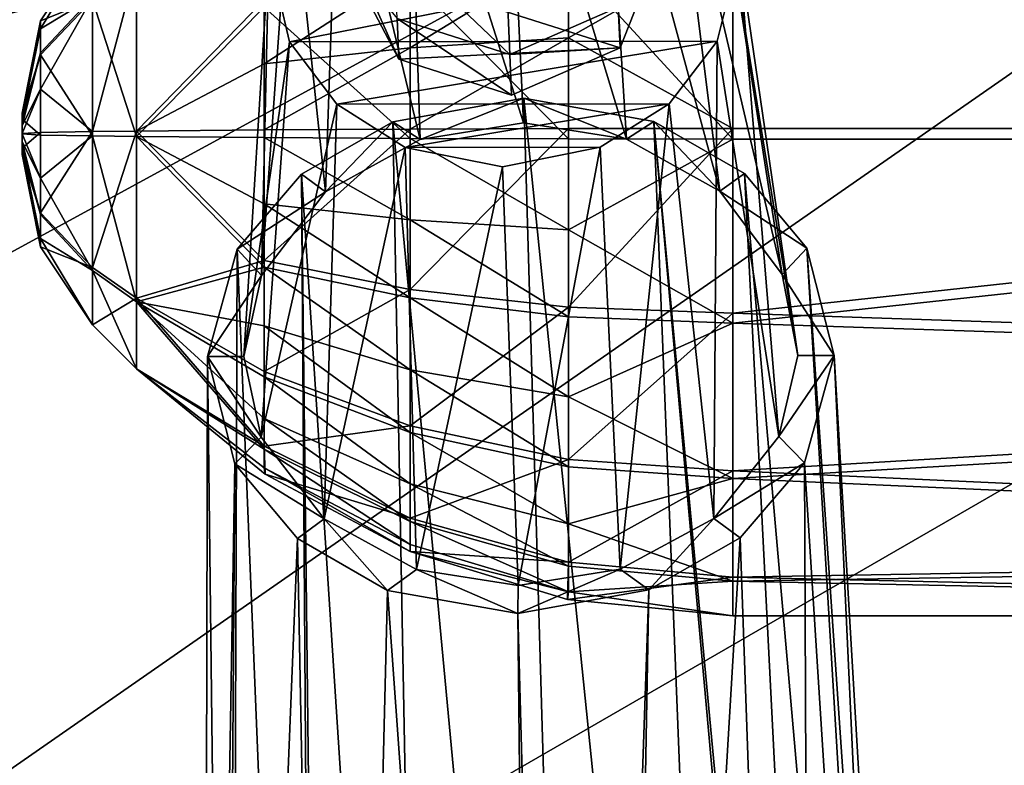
# Model space of a CAD drawing. Header units: metres. Extents: x -1004 to 0, y -808 to 0.
# Tile 23 of 124: x -835 to -794, y -174 to -143. Entities that reach past the tile are written whole.
import ezdxf

# ---------------------------------------------------------------- set-up
doc = ezdxf.new("R2010")
doc.units = ezdxf.units.M

msp = doc.modelspace()

# ---------------------------------------------------------------- linework, layer by layer
at = {"layer": 'top0123413'}
for points in [[(-994.037292, -794.032166, 90), (-994.037292, -10, 90), (-787.024658, -763.271118, 90)], [(-787.024658, -763.271118, 90), (-994.037292, -10, 90), (-533.424561, -638.481384, 90)], [(-994.037292, -10, 90), (-526.238708, -632.856445, 90), (-533.424561, -638.481384, 90)], [(-10, -10, 90), (-502.018646, -625.846375, 90), (-994.037292, -10, 90)], [(-502.018646, -625.846375, 90), (-510.034576, -626.560547, 90), (-994.037292, -10, 90)], [(-994.037292, -10, 90), (-510.034576, -626.560547, 90), (-518.256042, -628.853394, 90)], [(-518.256042, -628.853394, 90), (-526.238708, -632.856445, 90), (-994.037292, -10, 90)], [(-742.780518, -72.276802, 118.761467), (-792.152649, -69.16246, 118.815826), (-933.835571, -166.467499, 117.117363)], [(-933.835571, -166.467499, 117.117363), (-792.152649, -69.16246, 118.815826), (-930.932861, -128.084671, 117.787331)], [(-693.123474, -74.838211, 118.716751), (-742.780518, -72.276802, 118.761467), (-936.402649, -207.471207, 116.401634)], [(-936.402649, -207.471207, 116.401634), (-742.780518, -72.276802, 118.761467), (-933.835571, -166.467499, 117.117363)], [(-938.29071, -245.358398, 115.740311), (-646.118347, -76.727219, 118.683784), (-693.123474, -74.838211, 118.716751)], [(-938.29071, -245.358398, 115.740311), (-693.123474, -74.838211, 118.716751), (-936.402649, -207.471207, 116.401634)], [(-597.805054, -78.120209, 118.65947), (-646.118347, -76.727219, 118.683784), (-938.29071, -245.358398, 115.740311)], [(-939.738831, -283.879303, 115.067932), (-940.71405, -322.342346, 114.396553), (-597.805054, -78.120209, 118.65947)], [(-940.71405, -322.342346, 114.396553), (-513.875122, -606.131226, 109.443001), (-597.805054, -78.120209, 118.65947)], [(-939.738831, -283.879303, 115.067932), (-597.805054, -78.120209, 118.65947), (-938.29071, -245.358398, 115.740311)]]:
    msp.add_3dface(points, dxfattribs=at)
at = {"layer": 'top0123414'}
for points in [[(-918.452148, -133.331024, 2129.335449), (-901.793396, -155.042709, 2143.80835), (-502.018646, -55.05748, 2077.158447)], [(-901.793396, -155.042709, 2143.80835), (-820.791748, -194.333847, 2169.999756), (-502.018646, -55.05748, 2077.158447)], [(-502.018646, -55.05748, 2077.158447), (-820.791748, -194.333847, 2169.999756), (-502.018646, -194.333847, 2169.999756)], [(-502.018646, -57.672649, 2075.415039), (-898.363892, -158.604187, 2142.695801), (-914.9198, -137.676178, 2128.745361)], [(-820.791748, -195.279739, 2167.143799), (-898.363892, -158.604187, 2142.695801), (-502.018646, -57.672649, 2075.415039)], [(-502.018646, -195.279739, 2167.143799), (-820.791748, -195.279739, 2167.143799), (-502.018646, -57.672649, 2075.415039)], [(-901.793396, -155.042709, 2143.80835), (-882.831726, -172.402756, 2155.380371), (-820.791748, -194.333847, 2169.999756)], [(-820.791748, -195.279739, 2167.143799), (-879.806396, -175.047073, 2153.656738), (-898.363892, -158.604187, 2142.695801)], [(-882.831726, -172.402756, 2155.380371), (-872.716797, -179.259811, 2159.951416), (-820.791748, -194.333847, 2169.999756)]]:
    msp.add_3dface(points, dxfattribs=at)
at = {"layer": 'top0123415'}
for points in [[(-808.724548, -139.815399, 1746.451782), (-821.707153, -140.484756, 1746.393066), (-810.401672, -144.081909, 1744.521362)], [(-815.093689, -141.380844, 1731.151855), (-814.969543, -144.356766, 1740.032349), (-819.781982, -139.763992, 1731.548706)], [(-814.969543, -144.356766, 1740.032349), (-819.652527, -142.86673, 1740.807617), (-819.781982, -139.763992, 1731.548706)], [(-808.724548, -139.815399, 1746.451782), (-810.401672, -144.081909, 1744.521362), (-810.472107, -142.392761, 1740.849487)], [(-819.582092, -144.555878, 1744.479492), (-821.707153, -140.484756, 1746.393066), (-821.162415, -141.026489, 1741.683105)], [(-821.707153, -140.484756, 1746.393066), (-819.582092, -144.555878, 1744.479492), (-810.401672, -144.081909, 1744.521362)], [(-819.652527, -142.86673, 1740.807617), (-819.582092, -144.555878, 1744.479492), (-821.162415, -141.026489, 1741.683105)], [(-810.472107, -142.392761, 1740.849487), (-814.969543, -144.356766, 1740.032349), (-815.093689, -141.380844, 1731.151855)], [(-810.472107, -142.392761, 1740.849487), (-810.401672, -144.081909, 1744.521362), (-814.969543, -144.356766, 1740.032349)], [(-814.969543, -144.356766, 1740.032349), (-814.899048, -146.045898, 1743.704224), (-819.652527, -142.86673, 1740.807617)], [(-814.899048, -146.045898, 1743.704224), (-819.582092, -144.555878, 1744.479492), (-819.652527, -142.86673, 1740.807617)], [(-810.401672, -144.081909, 1744.521362), (-819.582092, -144.555878, 1744.479492), (-814.899048, -146.045898, 1743.704224)], [(-810.401672, -144.081909, 1744.521362), (-814.899048, -146.045898, 1743.704224), (-814.969543, -144.356766, 1740.032349)]]:
    msp.add_3dface(points, dxfattribs=at)
at = {"layer": 'top0123419'}
for points in [[(-815.154175, -131.288834, 1750.497559), (-819.203979, -132.093002, 1750.205444), (-814.40979, -147.189163, 1789.45459)], [(-811.115723, -132.080444, 1750.055908), (-815.154175, -131.288834, 1750.497559), (-810.134705, -147.873413, 1788.897217)], [(-815.154175, -131.288834, 1750.497559), (-814.40979, -147.189163, 1789.45459), (-810.134705, -147.873413, 1788.897217)], [(-819.203979, -132.093002, 1750.205444), (-822.070129, -133.896927, 1749.430542), (-818.700562, -147.886765, 1789.05542)], [(-819.203979, -132.093002, 1750.205444), (-818.700562, -147.886765, 1789.05542), (-814.40979, -147.189163, 1789.45459)], [(-808.277283, -133.873016, 1749.17688), (-811.115723, -132.080444, 1750.055908), (-806.265991, -150.026627, 1787.330322)], [(-811.115723, -132.080444, 1750.055908), (-810.134705, -147.873413, 1788.897217), (-806.265991, -150.026627, 1787.330322)], [(-822.070129, -133.896927, 1749.430542), (-824.06427, -136.489365, 1748.276245), (-822.617615, -150.051987, 1787.632446)], [(-822.070129, -133.896927, 1749.430542), (-822.617615, -150.051987, 1787.632446), (-818.700562, -147.886765, 1789.05542)], [(-806.316406, -136.461807, 1747.948364), (-808.277283, -133.873016, 1749.17688), (-803.675476, -153.490646, 1784.880737)], [(-808.277283, -133.873016, 1749.17688), (-806.265991, -150.026627, 1787.330322), (-803.675476, -153.490646, 1784.880737)], [(-824.06427, -136.489365, 1748.276245), (-825.285278, -153.523056, 1785.280762), (-822.617615, -150.051987, 1787.632446)], [(-824.06427, -136.489365, 1748.276245), (-824.967712, -140.164902, 1746.602783), (-825.285278, -153.523056, 1785.280762)], [(-805.463989, -140.135239, 1746.242065), (-806.316406, -136.461807, 1747.948364), (-803.020447, -156.846741, 1782.543701)], [(-806.316406, -136.461807, 1747.948364), (-803.675476, -153.490646, 1784.880737), (-803.020447, -156.846741, 1782.543701)], [(-824.115601, -143.837769, 1744.896851), (-824.967712, -140.164902, 1746.602783), (-805.463989, -140.135239, 1746.242065)], [(-806.367737, -143.811356, 1744.568359), (-824.115601, -143.837769, 1744.896851), (-805.463989, -140.135239, 1746.242065)], [(-803.818481, -160.207703, 1780.231689), (-806.367737, -143.811356, 1744.568359), (-805.463989, -140.135239, 1746.242065)], [(-803.020447, -156.846741, 1782.543701), (-803.818481, -160.207703, 1780.231689), (-805.463989, -140.135239, 1746.242065)], [(-826.016479, -156.881714, 1782.968994), (-824.967712, -140.164902, 1746.602783), (-824.115601, -143.837769, 1744.896851)], [(-824.967712, -140.164902, 1746.602783), (-826.016479, -156.881714, 1782.968994), (-825.285278, -153.523056, 1785.280762)], [(-822.157654, -146.424194, 1743.669556), (-824.115601, -143.837769, 1744.896851), (-806.367737, -143.811356, 1744.568359)], [(-808.364807, -146.406174, 1743.413086), (-822.157654, -146.424194, 1743.669556), (-806.367737, -143.811356, 1744.568359)], [(-806.506592, -163.60231, 1777.93335), (-808.364807, -146.406174, 1743.413086), (-806.367737, -143.811356, 1744.568359)], [(-803.818481, -160.207703, 1780.231689), (-806.506592, -163.60231, 1777.93335), (-806.367737, -143.811356, 1744.568359)], [(-825.294495, -160.239716, 1780.629272), (-826.016479, -156.881714, 1782.968994), (-824.115601, -143.837769, 1744.896851)], [(-825.294495, -160.239716, 1780.629272), (-824.115601, -143.837769, 1744.896851), (-822.157654, -146.424194, 1743.669556)], [(-814.397888, -146.17627, 1790.155884), (-819.825256, -147.156723, 1789.583008), (-811.889832, -231.928802, 1918.716064)], [(-819.825256, -147.156723, 1789.583008), (-814.397888, -146.17627, 1790.155884), (-818.700562, -147.886765, 1789.05542)], [(-814.397888, -146.17627, 1790.155884), (-814.40979, -147.189163, 1789.45459), (-818.700562, -147.886765, 1789.05542)], [(-810.134705, -147.873413, 1788.897217), (-814.40979, -147.189163, 1789.45459), (-814.397888, -146.17627, 1790.155884)], [(-811.889832, -231.928802, 1918.716064), (-805.622742, -231.939529, 1916.237183), (-814.397888, -146.17627, 1790.155884)], [(-805.622742, -231.939529, 1916.237183), (-808.992432, -147.140244, 1789.382568), (-814.397888, -146.17627, 1790.155884)], [(-808.992432, -147.140244, 1789.382568), (-810.134705, -147.873413, 1788.897217), (-814.397888, -146.17627, 1790.155884)], [(-822.683289, -163.626297, 1778.23291), (-825.294495, -160.239716, 1780.629272), (-822.157654, -146.424194, 1743.669556)], [(-822.683289, -163.626297, 1778.23291), (-822.157654, -146.424194, 1743.669556), (-819.316589, -148.219437, 1742.789185)], [(-819.316589, -148.219437, 1742.789185), (-822.157654, -146.424194, 1743.669556), (-808.364807, -146.406174, 1743.413086)], [(-811.228333, -148.207397, 1742.639404), (-819.316589, -148.219437, 1742.789185), (-808.364807, -146.406174, 1743.413086)], [(-810.397034, -165.714615, 1776.546509), (-811.228333, -148.207397, 1742.639404), (-808.364807, -146.406174, 1743.413086)], [(-806.506592, -163.60231, 1777.93335), (-810.397034, -165.714615, 1776.546509), (-808.364807, -146.406174, 1743.413086)], [(-819.825256, -147.156723, 1789.583008), (-823.625061, -149.321518, 1788.157959), (-818.244263, -231.958725, 1916.470581)], [(-823.625061, -149.321518, 1788.157959), (-819.825256, -147.156723, 1789.583008), (-822.617615, -150.051987, 1787.632446)], [(-822.617615, -150.051987, 1787.632446), (-819.825256, -147.156723, 1789.583008), (-818.700562, -147.886765, 1789.05542)], [(-819.825256, -147.156723, 1789.583008), (-818.244263, -231.958725, 1916.470581), (-811.889832, -231.928802, 1918.716064)], [(-806.265991, -150.026627, 1787.330322), (-810.134705, -147.873413, 1788.897217), (-808.992432, -147.140244, 1789.382568)], [(-805.622742, -231.939529, 1916.237183), (-801.391174, -231.861755, 1910.879028), (-808.992432, -147.140244, 1789.382568)], [(-801.391174, -231.861755, 1910.879028), (-801.025452, -232.134949, 1910.638794), (-808.992432, -147.140244, 1789.382568)], [(-808.992432, -147.140244, 1789.382568), (-801.025452, -232.134949, 1910.638794), (-805.241333, -149.293579, 1787.817993)], [(-805.241333, -149.293579, 1787.817993), (-806.265991, -150.026627, 1787.330322), (-808.992432, -147.140244, 1789.382568)], [(-818.840637, -165.727173, 1776.702881), (-822.683289, -163.626297, 1778.23291), (-819.316589, -148.219437, 1742.789185)], [(-811.228333, -148.207397, 1742.639404), (-815.277954, -149.011307, 1742.347412), (-819.316589, -148.219437, 1742.789185)], [(-818.840637, -165.727173, 1776.702881), (-819.316589, -148.219437, 1742.789185), (-815.277954, -149.011307, 1742.347412)], [(-814.626465, -166.391434, 1776.1604), (-815.277954, -149.011307, 1742.347412), (-811.228333, -148.207397, 1742.639404)], [(-810.397034, -165.714615, 1776.546509), (-814.626465, -166.391434, 1776.1604), (-811.228333, -148.207397, 1742.639404)], [(-814.626465, -166.391434, 1776.1604), (-818.840637, -165.727173, 1776.702881), (-815.277954, -149.011307, 1742.347412)], [(-823.625061, -149.321518, 1788.157959), (-826.283752, -152.428574, 1786.058228), (-823.044739, -232.168427, 1911.046143)], [(-826.283752, -152.428574, 1786.058228), (-823.625061, -149.321518, 1788.157959), (-822.617615, -150.051987, 1787.632446)], [(-823.625061, -149.321518, 1788.157959), (-822.671265, -231.894119, 1911.272583), (-818.244263, -231.958725, 1916.470581)], [(-822.671265, -231.894119, 1911.272583), (-823.625061, -149.321518, 1788.157959), (-823.044739, -232.168427, 1911.046143)], [(-805.241333, -149.293579, 1787.817993), (-802.652649, -152.392639, 1785.621216), (-806.265991, -150.026627, 1787.330322)], [(-801.025452, -232.134949, 1910.638794), (-797.615112, -236.063629, 1906.931152), (-805.241333, -149.293579, 1787.817993)], [(-805.241333, -149.293579, 1787.817993), (-797.615112, -236.063629, 1906.931152), (-802.652649, -152.392639, 1785.621216)], [(-826.283752, -152.428574, 1786.058228), (-822.617615, -150.051987, 1787.632446), (-825.285278, -153.523056, 1785.280762)], [(-802.652649, -152.392639, 1785.621216), (-803.675476, -153.490646, 1784.880737), (-806.265991, -150.026627, 1787.330322)], [(-802.652649, -152.392639, 1785.621216), (-801.520691, -156.84465, 1782.515869), (-803.675476, -153.490646, 1784.880737)], [(-797.615112, -236.063629, 1906.931152), (-796.621277, -239.990692, 1902.641724), (-802.652649, -152.392639, 1785.621216)], [(-802.652649, -152.392639, 1785.621216), (-796.621277, -239.990692, 1902.641724), (-801.520691, -156.84465, 1782.515869)], [(-826.283752, -152.428574, 1786.058228), (-827.516235, -156.884186, 1782.996582), (-826.577942, -236.107666, 1907.466797)], [(-827.516235, -156.884186, 1782.996582), (-826.283752, -152.428574, 1786.058228), (-825.285278, -153.523056, 1785.280762)], [(-823.044739, -232.168427, 1911.046143), (-826.283752, -152.428574, 1786.058228), (-826.577942, -236.107666, 1907.466797)], [(-827.516235, -156.884186, 1782.996582), (-825.285278, -153.523056, 1785.280762), (-826.016479, -156.881714, 1782.968994)], [(-801.520691, -156.84465, 1782.515869), (-803.020447, -156.846741, 1782.543701), (-803.675476, -153.490646, 1784.880737)], [(-826.577942, -236.107666, 1907.466797), (-827.516235, -156.884186, 1782.996582), (-827.717712, -240.037979, 1903.216919)], [(-827.516235, -156.884186, 1782.996582), (-826.384033, -161.336319, 1779.891113), (-827.717712, -240.037979, 1903.216919)], [(-825.294495, -160.239716, 1780.629272), (-827.516235, -156.884186, 1782.996582), (-826.016479, -156.881714, 1782.968994)], [(-826.384033, -161.336319, 1779.891113), (-827.516235, -156.884186, 1782.996582), (-825.294495, -160.239716, 1780.629272)], [(-803.020447, -156.846741, 1782.543701), (-801.520691, -156.84465, 1782.515869), (-803.818481, -160.207703, 1780.231689)], [(-801.520691, -156.84465, 1782.515869), (-802.753418, -161.300385, 1779.454102), (-803.818481, -160.207703, 1780.231689)], [(-801.520691, -156.84465, 1782.515869), (-797.51825, -243.219452, 1898.569214), (-802.753418, -161.300385, 1779.454102)], [(-796.621277, -239.990692, 1902.641724), (-797.51825, -243.219452, 1898.569214), (-801.520691, -156.84465, 1782.515869)], [(-822.683289, -163.626297, 1778.23291), (-826.384033, -161.336319, 1779.891113), (-825.294495, -160.239716, 1780.629272)], [(-803.818481, -160.207703, 1780.231689), (-802.753418, -161.300385, 1779.454102), (-806.506592, -163.60231, 1777.93335)], [(-827.717712, -240.037979, 1903.216919), (-826.384033, -161.336319, 1779.891113), (-826.962158, -243.264221, 1899.11377)], [(-826.384033, -161.336319, 1779.891113), (-823.791443, -164.438278, 1777.692261), (-826.962158, -243.264221, 1899.11377)], [(-823.791443, -164.438278, 1777.692261), (-826.384033, -161.336319, 1779.891113), (-822.683289, -163.626297, 1778.23291)], [(-802.753418, -161.300385, 1779.454102), (-805.416077, -164.410339, 1777.352417), (-806.506592, -163.60231, 1777.93335)], [(-802.753418, -161.300385, 1779.454102), (-802.358093, -251.052414, 1897.449829), (-805.416077, -164.410339, 1777.352417)], [(-797.51825, -243.219452, 1898.569214), (-802.358093, -251.052414, 1897.449829), (-802.753418, -161.300385, 1779.454102)], [(-820.043884, -166.588425, 1776.129883), (-823.791443, -164.438278, 1777.692261), (-822.683289, -163.626297, 1778.23291)], [(-820.043884, -166.588425, 1776.129883), (-822.683289, -163.626297, 1778.23291), (-818.840637, -165.727173, 1776.702881)], [(-806.506592, -163.60231, 1777.93335), (-809.21228, -166.57196, 1775.929565), (-810.397034, -165.714615, 1776.546509)], [(-806.506592, -163.60231, 1777.93335), (-805.416077, -164.410339, 1777.352417), (-809.21228, -166.57196, 1775.929565)], [(-826.962158, -243.264221, 1899.11377), (-823.791443, -164.438278, 1777.692261), (-822.14325, -251.082504, 1897.815674)], [(-823.791443, -164.438278, 1777.692261), (-820.043884, -166.588425, 1776.129883), (-822.14325, -251.082504, 1897.815674)], [(-802.358093, -251.052414, 1897.449829), (-810.802673, -254.743591, 1896.770142), (-805.416077, -164.410339, 1777.352417)], [(-805.416077, -164.410339, 1777.352417), (-810.802673, -254.743591, 1896.770142), (-809.21228, -166.57196, 1775.929565)], [(-814.639038, -167.552185, 1775.356812), (-820.043884, -166.588425, 1776.129883), (-818.840637, -165.727173, 1776.702881)], [(-814.639038, -167.552185, 1775.356812), (-818.840637, -165.727173, 1776.702881), (-814.626465, -166.391434, 1776.1604)], [(-809.21228, -166.57196, 1775.929565), (-814.639038, -167.552185, 1775.356812), (-810.397034, -165.714615, 1776.546509)], [(-810.397034, -165.714615, 1776.546509), (-814.639038, -167.552185, 1775.356812), (-814.626465, -166.391434, 1776.1604)], [(-822.14325, -251.082504, 1897.815674), (-820.043884, -166.588425, 1776.129883), (-813.718384, -254.748016, 1896.823975)], [(-820.043884, -166.588425, 1776.129883), (-814.639038, -167.552185, 1775.356812), (-813.718384, -254.748016, 1896.823975)], [(-809.21228, -166.57196, 1775.929565), (-812.256836, -254.960907, 1896.97937), (-814.639038, -167.552185, 1775.356812)], [(-810.802673, -254.743591, 1896.770142), (-812.256836, -254.960907, 1896.97937), (-809.21228, -166.57196, 1775.929565)], [(-813.718384, -254.748016, 1896.823975), (-814.639038, -167.552185, 1775.356812), (-812.256836, -254.960907, 1896.97937)]]:
    msp.add_3dface(points, dxfattribs=at)
at = {"layer": 'top0123425'}
for points in [[(-735.21582, -137.453842, 1747.1604), (-735.21582, -147.423447, 1744.369873), (-805.718384, -139.787186, 1745.977295)], [(-805.718384, -140.197998, 1782.930054), (-735.21582, -147.868073, 1784.367432), (-735.21582, -137.838913, 1781.799194)], [(-832.286926, -142.101898, 1770.037231), (-832.286926, -139.717316, 1764.456787), (-834.454651, -142.961349, 1764.420654)], [(-834.454651, -142.961349, 1764.420654), (-832.286926, -139.717316, 1764.456787), (-834.454651, -143.29718, 1762.626221)], [(-832.286926, -139.717316, 1764.456787), (-832.286926, -141.977219, 1758.824707), (-834.454651, -143.29718, 1762.626221)], [(-812.546509, -140.051422, 1746.595703), (-812.546509, -143.664673, 1745.455688), (-819.112305, -144.074921, 1747.404663)], [(-812.546509, -140.051422, 1746.595703), (-819.112305, -144.074921, 1747.404663), (-819.112305, -140.834015, 1748.427246)], [(-805.718384, -139.787186, 1745.977295), (-812.546509, -143.664673, 1745.455688), (-812.546509, -140.051422, 1746.595703)], [(-805.718384, -139.787186, 1745.977295), (-805.718384, -147.423447, 1744.369873), (-812.546509, -143.664673, 1745.455688)], [(-805.718384, -139.787186, 1745.977295), (-735.21582, -147.423447, 1744.369873), (-805.718384, -147.423447, 1744.369873)], [(-812.546509, -140.448441, 1782.305908), (-819.112305, -141.190125, 1780.45752), (-812.546509, -147.860626, 1783.694824)], [(-805.718384, -140.197998, 1782.930054), (-812.546509, -140.448441, 1782.305908), (-805.718384, -147.868088, 1784.36731)], [(-812.546509, -140.448441, 1782.305908), (-812.546509, -147.860626, 1783.694824), (-805.718384, -147.868088, 1784.36731)], [(-805.718384, -140.197998, 1782.930054), (-805.718384, -147.868088, 1784.36731), (-735.21582, -147.868073, 1784.367432)], [(-832.286926, -141.977219, 1758.824707), (-830.467102, -140.676178, 1757.552246), (-832.286926, -147.557648, 1756.440186)], [(-830.467102, -140.676178, 1757.552246), (-830.467102, -147.537399, 1754.620483), (-832.286926, -147.557648, 1756.440186)], [(-830.467102, -140.829453, 1771.338257), (-832.286926, -142.101898, 1770.037231), (-830.467102, -147.754135, 1774.116699)], [(-830.467102, -140.676178, 1757.552246), (-825.16333, -142.104889, 1751.401367), (-830.467102, -147.537399, 1754.620483)], [(-830.467102, -140.829453, 1771.338257), (-830.467102, -147.754135, 1774.116699), (-825.16333, -142.394562, 1777.455811)], [(-819.112305, -140.834015, 1748.427246), (-825.16333, -144.741135, 1750.56958), (-825.16333, -142.104889, 1751.401367)], [(-819.112305, -144.074921, 1747.404663), (-825.16333, -144.741135, 1750.56958), (-819.112305, -140.834015, 1748.427246)], [(-819.112305, -141.190125, 1780.45752), (-825.16333, -142.394562, 1777.455811), (-819.112305, -147.838486, 1781.703247)], [(-819.112305, -141.190125, 1780.45752), (-819.112305, -147.838486, 1781.703247), (-812.546509, -147.860626, 1783.694824)], [(-834.454651, -143.29718, 1762.626221), (-832.286926, -141.977219, 1758.824707), (-834.454651, -144.293488, 1761.096313)], [(-832.286926, -141.977219, 1758.824707), (-834.454651, -145.798935, 1760.063477), (-834.454651, -144.293488, 1761.096313)], [(-832.286926, -141.977219, 1758.824707), (-832.286926, -147.557648, 1756.440186), (-834.454651, -145.798935, 1760.063477)], [(-832.286926, -147.734009, 1772.296997), (-832.286926, -142.101898, 1770.037231), (-834.454651, -144.367126, 1767.714722)], [(-834.454651, -144.367126, 1767.714722), (-832.286926, -142.101898, 1770.037231), (-834.454651, -142.961349, 1764.420654)], [(-832.286926, -142.101898, 1770.037231), (-832.286926, -147.734009, 1772.296997), (-830.467102, -147.754135, 1774.116699)], [(-825.16333, -142.104889, 1751.401367), (-825.16333, -144.741135, 1750.56958), (-830.467102, -147.537399, 1754.620483)], [(-830.467102, -147.754135, 1774.116699), (-825.16333, -147.802521, 1778.469116), (-825.16333, -142.394562, 1777.455811)], [(-825.16333, -142.394562, 1777.455811), (-825.16333, -147.802521, 1778.469116), (-819.112305, -147.838486, 1781.703247)], [(-834.454651, -142.961349, 1764.420654), (-835.21582, -146.787949, 1764.378174), (-834.454651, -144.367126, 1767.714722)], [(-835.21582, -146.787949, 1764.378174), (-834.454651, -142.961349, 1764.420654), (-835.21582, -146.849625, 1764.049194)], [(-834.454651, -142.961349, 1764.420654), (-834.454651, -143.29718, 1762.626221), (-835.21582, -146.849625, 1764.049194)], [(-835.21582, -146.849625, 1764.049194), (-834.454651, -143.29718, 1762.626221), (-835.21582, -147.032547, 1763.768799)], [(-834.454651, -143.29718, 1762.626221), (-834.454651, -144.293488, 1761.096313), (-835.21582, -147.032547, 1763.768799)], [(-819.112305, -144.074921, 1747.404663), (-812.546509, -143.664673, 1745.455688), (-819.112305, -147.453049, 1747.033936)], [(-819.112305, -147.453049, 1747.033936), (-812.546509, -143.664673, 1745.455688), (-812.546509, -147.430908, 1745.042358)], [(-812.546509, -143.664673, 1745.455688), (-805.718384, -147.423447, 1744.369873), (-812.546509, -147.430908, 1745.042358)], [(-825.16333, -144.741135, 1750.56958), (-819.112305, -144.074921, 1747.404663), (-825.16333, -147.488998, 1750.268066)], [(-825.16333, -147.488998, 1750.268066), (-819.112305, -144.074921, 1747.404663), (-819.112305, -147.453049, 1747.033936)], [(-835.21582, -147.032547, 1763.768799), (-834.454651, -144.293488, 1761.096313), (-835.21582, -147.308746, 1763.579956)], [(-834.454651, -144.293488, 1761.096313), (-834.454651, -145.798935, 1760.063477), (-835.21582, -147.308746, 1763.579956)], [(-835.21582, -146.787949, 1764.378174), (-835.21582, -147.046158, 1764.981934), (-834.454651, -144.367126, 1767.714722)], [(-834.454651, -144.367126, 1767.714722), (-835.21582, -147.046158, 1764.981934), (-834.454651, -147.697876, 1769.052979)], [(-834.454651, -147.697876, 1769.052979), (-832.286926, -147.734009, 1772.296997), (-834.454651, -144.367126, 1767.714722)], [(-830.467102, -147.537399, 1754.620483), (-825.16333, -144.741135, 1750.56958), (-825.16333, -147.488998, 1750.268066)], [(-835.21582, -147.308746, 1763.579956), (-834.454651, -145.798935, 1760.063477), (-835.21582, -147.636215, 1763.510864)], [(-834.454651, -145.798935, 1760.063477), (-834.454651, -147.593689, 1759.684204), (-835.21582, -147.636215, 1763.510864)], [(-832.286926, -147.557648, 1756.440186), (-834.454651, -147.593689, 1759.684204), (-834.454651, -145.798935, 1760.063477)], [(-835.21582, -146.849625, 1764.049194), (-835.21582, -148.503555, 1764.359131), (-835.21582, -146.787949, 1764.378174)], [(-835.21582, -148.503555, 1764.359131), (-835.21582, -148.441925, 1764.68811), (-835.21582, -146.787949, 1764.378174)], [(-835.21582, -146.787949, 1764.378174), (-835.21582, -148.441925, 1764.68811), (-835.21582, -148.259048, 1764.968384)], [(-835.21582, -146.787949, 1764.378174), (-835.21582, -148.259048, 1764.968384), (-835.21582, -147.046158, 1764.981934)], [(-835.21582, -147.032547, 1763.768799), (-835.21582, -148.245514, 1763.755371), (-835.21582, -146.849625, 1764.049194)], [(-835.21582, -148.245514, 1763.755371), (-835.21582, -148.503555, 1764.359131), (-835.21582, -146.849625, 1764.049194)], [(-835.21582, -147.032547, 1763.768799), (-835.21582, -147.308746, 1763.579956), (-835.21582, -148.245514, 1763.755371)], [(-835.21582, -147.046158, 1764.981934), (-835.21582, -147.655304, 1765.22644), (-834.454651, -147.697876, 1769.052979)], [(-835.21582, -148.259048, 1764.968384), (-835.21582, -147.982834, 1765.157471), (-835.21582, -147.046158, 1764.981934)], [(-835.21582, -147.046158, 1764.981934), (-835.21582, -147.982834, 1765.157471), (-835.21582, -147.655304, 1765.22644)], [(-835.21582, -147.308746, 1763.579956), (-835.21582, -147.636215, 1763.510864), (-835.21582, -148.245514, 1763.755371)], [(-830.467102, -147.537399, 1754.620483), (-825.16333, -147.488998, 1750.268066), (-825.16333, -152.896973, 1751.281494)], [(-819.112305, -154.10141, 1748.279785), (-825.16333, -152.896973, 1751.281494), (-819.112305, -147.453049, 1747.033936)], [(-825.16333, -152.896973, 1751.281494), (-825.16333, -147.488998, 1750.268066), (-819.112305, -147.453049, 1747.033936)], [(-812.546509, -154.843094, 1746.431274), (-819.112305, -154.10141, 1748.279785), (-812.546509, -147.430908, 1745.042358)], [(-819.112305, -154.10141, 1748.279785), (-819.112305, -147.453049, 1747.033936), (-812.546509, -147.430908, 1745.042358)], [(-812.546509, -147.430908, 1745.042358), (-805.718384, -147.423447, 1744.369873), (-812.546509, -154.843094, 1746.431274)], [(-805.718384, -147.423447, 1744.369873), (-805.718384, -155.093552, 1745.807129), (-812.546509, -154.843094, 1746.431274)], [(-735.21582, -147.423447, 1744.369873), (-805.718384, -155.093552, 1745.807129), (-805.718384, -147.423447, 1744.369873)], [(-735.21582, -147.423447, 1744.369873), (-735.21582, -157.452606, 1746.937988), (-805.718384, -155.093552, 1745.807129)], [(-835.21582, -147.636215, 1763.510864), (-834.454651, -147.593689, 1759.684204), (-835.21582, -148.245514, 1763.755371)], [(-834.454651, -147.593689, 1759.684204), (-834.454651, -150.924408, 1761.022583), (-835.21582, -148.245514, 1763.755371)], [(-834.454651, -147.697876, 1769.052979), (-835.21582, -147.655304, 1765.22644), (-834.454651, -149.492661, 1768.673828)], [(-835.21582, -147.655304, 1765.22644), (-835.21582, -147.982834, 1765.157471), (-834.454651, -149.492661, 1768.673828)], [(-834.454651, -147.593689, 1759.684204), (-832.286926, -147.557648, 1756.440186), (-834.454651, -150.924408, 1761.022583)], [(-832.286926, -147.557648, 1756.440186), (-832.286926, -153.189667, 1758.700073), (-834.454651, -150.924408, 1761.022583)], [(-832.286926, -147.734009, 1772.296997), (-834.454651, -147.697876, 1769.052979), (-834.454651, -149.492661, 1768.673828)], [(-832.286926, -153.314331, 1769.912476), (-832.286926, -147.734009, 1772.296997), (-834.454651, -149.492661, 1768.673828)], [(-832.286926, -147.557648, 1756.440186), (-830.467102, -147.537399, 1754.620483), (-832.286926, -153.189667, 1758.700073)], [(-830.467102, -147.537399, 1754.620483), (-830.467102, -154.462097, 1757.399048), (-832.286926, -153.189667, 1758.700073)], [(-830.467102, -147.754135, 1774.116699), (-832.286926, -147.734009, 1772.296997), (-830.467102, -154.615341, 1771.184937)], [(-832.286926, -147.734009, 1772.296997), (-832.286926, -153.314331, 1769.912476), (-830.467102, -154.615341, 1771.184937)], [(-830.467102, -154.462097, 1757.399048), (-830.467102, -147.537399, 1754.620483), (-825.16333, -152.896973, 1751.281494)], [(-825.16333, -147.802521, 1778.469116), (-830.467102, -147.754135, 1774.116699), (-825.16333, -150.550385, 1778.167603)], [(-825.16333, -150.550385, 1778.167603), (-830.467102, -147.754135, 1774.116699), (-825.16333, -153.18663, 1777.335815)], [(-830.467102, -147.754135, 1774.116699), (-830.467102, -154.615341, 1771.184937), (-825.16333, -153.18663, 1777.335815)], [(-819.112305, -147.838486, 1781.703247), (-825.16333, -147.802521, 1778.469116), (-819.112305, -151.216599, 1781.332642)], [(-819.112305, -151.216599, 1781.332642), (-825.16333, -147.802521, 1778.469116), (-825.16333, -150.550385, 1778.167603)], [(-812.546509, -147.860626, 1783.694824), (-819.112305, -147.838486, 1781.703247), (-812.546509, -151.626846, 1783.281616)], [(-812.546509, -151.626846, 1783.281616), (-819.112305, -147.838486, 1781.703247), (-819.112305, -151.216599, 1781.332642)], [(-805.718384, -147.868088, 1784.36731), (-812.546509, -147.860626, 1783.694824), (-812.546509, -151.626846, 1783.281616)], [(-805.718384, -155.504318, 1782.759888), (-805.718384, -147.868088, 1784.36731), (-812.546509, -151.626846, 1783.281616)], [(-805.718384, -147.868088, 1784.36731), (-805.718384, -155.504318, 1782.759888), (-735.21582, -147.868073, 1784.367432)], [(-735.21582, -147.868073, 1784.367432), (-805.718384, -155.504318, 1782.759888), (-735.21582, -157.837677, 1781.576904)], [(-834.454651, -149.492661, 1768.673828), (-835.21582, -147.982834, 1765.157471), (-834.454651, -150.998062, 1767.640991)], [(-835.21582, -147.982834, 1765.157471), (-835.21582, -148.259048, 1764.968384), (-834.454651, -150.998062, 1767.640991)], [(-835.21582, -148.245514, 1763.755371), (-834.454651, -150.924408, 1761.022583), (-835.21582, -148.503555, 1764.359131)], [(-834.454651, -150.998062, 1767.640991), (-835.21582, -148.259048, 1764.968384), (-834.454651, -151.994354, 1766.111084)], [(-835.21582, -148.259048, 1764.968384), (-835.21582, -148.441925, 1764.68811), (-834.454651, -151.994354, 1766.111084)], [(-834.454651, -151.994354, 1766.111084), (-835.21582, -148.441925, 1764.68811), (-834.454651, -152.330154, 1764.316528)], [(-835.21582, -148.441925, 1764.68811), (-835.21582, -148.503555, 1764.359131), (-834.454651, -152.330154, 1764.316528)], [(-834.454651, -150.924408, 1761.022583), (-834.454651, -152.330154, 1764.316528), (-835.21582, -148.503555, 1764.359131)], [(-832.286926, -153.314331, 1769.912476), (-834.454651, -149.492661, 1768.673828), (-834.454651, -150.998062, 1767.640991)], [(-819.112305, -154.457489, 1780.310059), (-825.16333, -150.550385, 1778.167603), (-825.16333, -153.18663, 1777.335815)], [(-819.112305, -151.216599, 1781.332642), (-825.16333, -150.550385, 1778.167603), (-819.112305, -154.457489, 1780.310059)], [(-834.454651, -150.924408, 1761.022583), (-832.286926, -153.189667, 1758.700073), (-834.454651, -152.330154, 1764.316528)], [(-834.454651, -151.994354, 1766.111084), (-832.286926, -153.314331, 1769.912476), (-834.454651, -150.998062, 1767.640991)], [(-812.546509, -155.240082, 1782.141479), (-812.546509, -151.626846, 1783.281616), (-819.112305, -151.216599, 1781.332642)], [(-812.546509, -155.240082, 1782.141479), (-819.112305, -151.216599, 1781.332642), (-819.112305, -154.457489, 1780.310059)], [(-805.718384, -155.504318, 1782.759888), (-812.546509, -151.626846, 1783.281616), (-812.546509, -155.240082, 1782.141479)], [(-834.454651, -152.330154, 1764.316528), (-832.286926, -155.574203, 1764.280518), (-834.454651, -151.994354, 1766.111084)], [(-832.286926, -155.574203, 1764.280518), (-832.286926, -153.314331, 1769.912476), (-834.454651, -151.994354, 1766.111084)], [(-832.286926, -153.189667, 1758.700073), (-832.286926, -155.574203, 1764.280518), (-834.454651, -152.330154, 1764.316528)], [(-832.286926, -153.189667, 1758.700073), (-830.467102, -154.462097, 1757.399048), (-832.286926, -155.574203, 1764.280518)], [(-830.467102, -154.462097, 1757.399048), (-825.16333, -152.896973, 1751.281494), (-825.16333, -157.505508, 1754.287231)], [(-825.16333, -153.18663, 1777.335815), (-830.467102, -154.615341, 1771.184937), (-825.16333, -155.60994, 1776.005737)], [(-825.16333, -157.505508, 1754.287231), (-825.16333, -152.896973, 1751.281494), (-819.112305, -154.10141, 1748.279785)], [(-819.112305, -157.43663, 1778.674805), (-825.16333, -153.18663, 1777.335815), (-825.16333, -155.60994, 1776.005737)], [(-819.112305, -157.43663, 1778.674805), (-819.112305, -154.457489, 1780.310059), (-825.16333, -153.18663, 1777.335815)], [(-830.467102, -154.615341, 1771.184937), (-832.286926, -153.314331, 1769.912476), (-830.467102, -157.39389, 1764.260254)], [(-832.286926, -153.314331, 1769.912476), (-832.286926, -155.574203, 1764.280518), (-830.467102, -157.39389, 1764.260254)], [(-819.112305, -159.766968, 1751.974854), (-825.16333, -157.505508, 1754.287231), (-819.112305, -154.10141, 1748.279785)], [(-819.112305, -159.766968, 1751.974854), (-819.112305, -154.10141, 1748.279785), (-812.546509, -154.843094, 1746.431274)], [(-830.467102, -154.462097, 1757.399048), (-830.467102, -157.39389, 1764.260254), (-832.286926, -155.574203, 1764.280518)], [(-830.467102, -157.39389, 1764.260254), (-830.467102, -154.462097, 1757.399048), (-825.16333, -160.612976, 1758.827759)], [(-825.16333, -160.612976, 1758.827759), (-830.467102, -154.462097, 1757.399048), (-825.16333, -157.505508, 1754.287231)], [(-830.467102, -154.615341, 1771.184937), (-825.16333, -157.727188, 1774.228394), (-825.16333, -155.60994, 1776.005737)], [(-830.467102, -157.39389, 1764.260254), (-825.16333, -160.732941, 1769.619873), (-830.467102, -154.615341, 1771.184937)], [(-825.16333, -160.732941, 1769.619873), (-825.16333, -159.457016, 1772.072144), (-830.467102, -154.615341, 1771.184937)], [(-830.467102, -154.615341, 1771.184937), (-825.16333, -159.457016, 1772.072144), (-825.16333, -157.727188, 1774.228394)], [(-812.546509, -158.561493, 1780.318481), (-819.112305, -154.457489, 1780.310059), (-819.112305, -157.43663, 1778.674805)], [(-812.546509, -155.240082, 1782.141479), (-819.112305, -154.457489, 1780.310059), (-812.546509, -158.561493, 1780.318481)], [(-812.546509, -161.159561, 1750.551025), (-819.112305, -159.766968, 1751.974854), (-812.546509, -154.843094, 1746.431274)], [(-812.546509, -154.843094, 1746.431274), (-805.718384, -155.093552, 1745.807129), (-812.546509, -161.159561, 1750.551025)], [(-805.718384, -155.093552, 1745.807129), (-805.718384, -161.629791, 1750.07019), (-812.546509, -161.159561, 1750.551025)], [(-812.546509, -158.561493, 1780.318481), (-805.718384, -155.504318, 1782.759888), (-812.546509, -155.240082, 1782.141479)], [(-735.21582, -157.452606, 1746.937988), (-805.718384, -161.629791, 1750.07019), (-805.718384, -155.093552, 1745.807129)], [(-825.16333, -155.60994, 1776.005737), (-825.16333, -157.727188, 1774.228394), (-819.112305, -160.03949, 1776.489868)], [(-819.112305, -160.03949, 1776.489868), (-819.112305, -157.43663, 1778.674805), (-825.16333, -155.60994, 1776.005737)], [(-805.718384, -161.944183, 1778.352661), (-805.718384, -155.504318, 1782.759888), (-812.546509, -158.561493, 1780.318481)], [(-805.718384, -155.504318, 1782.759888), (-805.718384, -161.944183, 1778.352661), (-735.21582, -157.837677, 1781.576904)], [(-825.132263, -161.766251, 1764.21167), (-825.16333, -161.505936, 1766.96582), (-830.467102, -157.39389, 1764.260254)], [(-825.16333, -161.505936, 1766.96582), (-825.16333, -160.732941, 1769.619873), (-830.467102, -157.39389, 1764.260254)], [(-825.132263, -161.766251, 1764.21167), (-830.467102, -157.39389, 1764.260254), (-825.16333, -160.612976, 1758.827759)], [(-825.16333, -160.612976, 1758.827759), (-825.16333, -157.505508, 1754.287231), (-819.112305, -159.766968, 1751.974854)], [(-812.546509, -161.463394, 1777.882446), (-819.112305, -157.43663, 1778.674805), (-819.112305, -160.03949, 1776.489868)], [(-812.546509, -161.463394, 1777.882446), (-812.546509, -158.561493, 1780.318481), (-819.112305, -157.43663, 1778.674805)], [(-735.21582, -157.452606, 1746.937988), (-735.21582, -164.854034, 1754.176758), (-805.718384, -161.629791, 1750.07019)], [(-825.16333, -157.727188, 1774.228394), (-819.112305, -162.166077, 1773.838989), (-819.112305, -160.03949, 1776.489868)], [(-825.16333, -159.457016, 1772.072144), (-819.112305, -162.166077, 1773.838989), (-825.16333, -157.727188, 1774.228394)], [(-735.21582, -157.837677, 1781.576904), (-805.718384, -161.944183, 1778.352661), (-735.21582, -165.076355, 1774.175537)], [(-812.546509, -161.463394, 1777.882446), (-805.718384, -161.944183, 1778.352661), (-812.546509, -158.561493, 1780.318481)], [(-825.16333, -160.732941, 1769.619873), (-819.112305, -163.73465, 1770.824341), (-825.16333, -159.457016, 1772.072144)], [(-819.112305, -163.73465, 1770.824341), (-819.112305, -162.166077, 1773.838989), (-825.16333, -159.457016, 1772.072144)], [(-819.112305, -163.587173, 1757.556885), (-825.16333, -160.612976, 1758.827759), (-819.112305, -159.766968, 1751.974854)], [(-819.112305, -163.587173, 1757.556885), (-819.112305, -159.766968, 1751.974854), (-812.546509, -161.159561, 1750.551025)], [(-819.112305, -160.03949, 1776.489868), (-819.112305, -162.166077, 1773.838989), (-812.546509, -163.834305, 1774.927124)], [(-812.546509, -163.834305, 1774.927124), (-812.546509, -161.463394, 1777.882446), (-819.112305, -160.03949, 1776.489868)], [(-825.132263, -161.766251, 1764.21167), (-825.16333, -160.612976, 1758.827759), (-819.112305, -163.587173, 1757.556885)], [(-825.16333, -161.505936, 1766.96582), (-819.112305, -164.684952, 1767.561401), (-825.16333, -160.732941, 1769.619873)], [(-819.112305, -164.684952, 1767.561401), (-819.112305, -163.73465, 1770.824341), (-825.16333, -160.732941, 1769.619873)], [(-812.546509, -165.418671, 1756.774292), (-819.112305, -163.587173, 1757.556885), (-812.546509, -161.159561, 1750.551025)], [(-812.546509, -161.159561, 1750.551025), (-805.718384, -161.629791, 1750.07019), (-812.546509, -165.418671, 1756.774292)], [(-825.132263, -161.766251, 1764.21167), (-819.112488, -164.980911, 1764.175903), (-825.16333, -161.505936, 1766.96582)], [(-819.112488, -164.980911, 1764.175903), (-819.112305, -164.684952, 1767.561401), (-825.16333, -161.505936, 1766.96582)], [(-819.112488, -164.980911, 1764.175903), (-825.132263, -161.766251, 1764.21167), (-819.112305, -163.587173, 1757.556885)], [(-805.718384, -161.944183, 1778.352661), (-812.546509, -161.463394, 1777.882446), (-812.546509, -163.834305, 1774.927124)], [(-805.718384, -161.629791, 1750.07019), (-805.718384, -166.037094, 1756.51001), (-812.546509, -165.418671, 1756.774292)], [(-735.21582, -164.854034, 1754.176758), (-805.718384, -166.037094, 1756.51001), (-805.718384, -161.629791, 1750.07019)], [(-819.112305, -162.166077, 1773.838989), (-812.546509, -165.583099, 1771.565918), (-812.546509, -163.834305, 1774.927124)], [(-819.112305, -163.73465, 1770.824341), (-812.546509, -165.583099, 1771.565918), (-819.112305, -162.166077, 1773.838989)], [(-805.718384, -166.20723, 1771.816406), (-805.718384, -161.944183, 1778.352661), (-812.546509, -163.834305, 1774.927124)], [(-805.718384, -161.944183, 1778.352661), (-805.718384, -166.20723, 1771.816406), (-735.21582, -165.076355, 1774.175537)], [(-819.112488, -164.980911, 1764.175903), (-819.112305, -163.587173, 1757.556885), (-812.546509, -165.418671, 1756.774292)], [(-819.112305, -164.684952, 1767.561401), (-812.546509, -166.642578, 1767.928223), (-819.112305, -163.73465, 1770.824341)], [(-812.546509, -166.642578, 1767.928223), (-812.546509, -165.583099, 1771.565918), (-819.112305, -163.73465, 1770.824341)], [(-812.546509, -163.834305, 1774.927124), (-812.546509, -165.583099, 1771.565918), (-805.718384, -166.20723, 1771.816406)], [(-819.112305, -164.684952, 1767.561401), (-819.112488, -164.980911, 1764.175903), (-812.546509, -166.642578, 1767.928223)], [(-819.112488, -164.980911, 1764.175903), (-812.582581, -166.964142, 1764.153931), (-812.546509, -166.642578, 1767.928223)], [(-812.582581, -166.964142, 1764.153931), (-819.112488, -164.980911, 1764.175903), (-812.546509, -165.418671, 1756.774292)], [(-735.21582, -164.854034, 1754.176758), (-735.21582, -167.644531, 1764.146362), (-805.718384, -166.037094, 1756.51001)], [(-812.546509, -165.418671, 1756.774292), (-805.718384, -166.037094, 1756.51001), (-812.582581, -166.964142, 1764.153931)], [(-735.21582, -165.076355, 1774.175537), (-805.718384, -166.20723, 1771.816406), (-735.21582, -167.644531, 1764.146362)], [(-812.546509, -165.583099, 1771.565918), (-812.546509, -166.642578, 1767.928223), (-805.718384, -166.20723, 1771.816406)], [(-805.718384, -166.037094, 1756.51001), (-805.718384, -167.644531, 1764.146362), (-812.582581, -166.964142, 1764.153931)], [(-805.718384, -166.20723, 1771.816406), (-812.546509, -166.642578, 1767.928223), (-805.718384, -167.644531, 1764.146362)], [(-735.21582, -167.644531, 1764.146362), (-805.718384, -167.644531, 1764.146362), (-805.718384, -166.037094, 1756.51001)], [(-805.718384, -166.20723, 1771.816406), (-805.718384, -167.644531, 1764.146362), (-735.21582, -167.644531, 1764.146362)], [(-812.546509, -166.642578, 1767.928223), (-812.582581, -166.964142, 1764.153931), (-805.718384, -167.644531, 1764.146362)]]:
    msp.add_3dface(points, dxfattribs=at)

doc.saveas('drawing.dxf')
